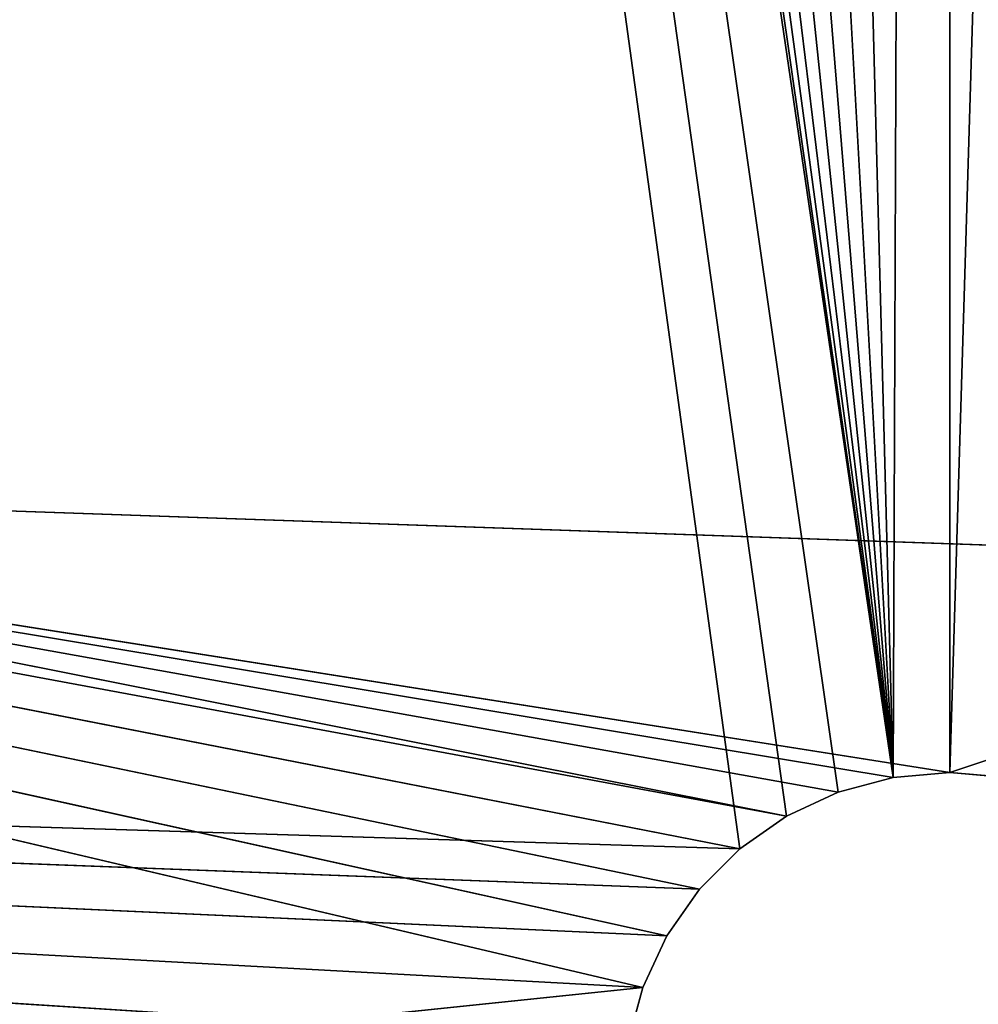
# Model space of a CAD drawing. Header units: centimetres. Extents: x 0 to 14.5, y 0 to 14.5.
# Tile 8 of 75: x 6.894 to 7.261, y 0.286 to 0.663. Entities that reach past the tile are written whole.
import ezdxf

# ---------------------------------------------------------------- set-up
doc = ezdxf.new("R2010")
doc.units = ezdxf.units.CM
doc.header["$LTSCALE"] = 2.54
doc.layers.get('0').update_dxf_attribs({"true_color": 0xff5454})

# ---------------------------------------------------------------- blocks, each defined once
blk = doc.blocks.new('Stojak na r_czniki papierowe ARPE.STL')
at = {"color": 0}
for p, q in [((6.2455, 7.07288, 0.35), (7.22829, 0.3731, 0.35)), ((6.2455, 7.07288, 0.35), (7.22829, 0.3731, 0.35)), ((6.2455, 7.07288, 0.35), (7.20725, 0.36746, 0.35)), ((7.16965, 0.34576, 0.35), (6.2455, 7.07288, 0.35)), ((7.16965, 0.34576, 0.35), (6.2455, 7.07288, 0.35)), ((7.1875, 0.35825, 0.35), (6.2455, 7.07288, 0.35)), ((7.1875, 0.35825, 0.35), (6.2455, 7.07288, 0.35)), ((6.2455, 7.07288, 0.35), (7.20725, 0.36746, 0.35)), ((6.29151, 6.90114, 0.35), (7.22829, 0.3731, 0.35)), ((6.29151, 6.90114, 0.35), (7.22829, 0.3731, 0.35)), ((6.36665, 6.74, 0.35), (7.22829, 0.3731, 0.35)), ((6.36665, 6.74, 0.35), (7.22829, 0.3731, 0.35)), ((6.46863, 6.59436, 0.35), (7.22829, 0.3731, 0.35)), ((6.46863, 6.59436, 0.35), (7.22829, 0.3731, 0.35)), ((6.59436, 6.46863, 0.35), (7.22829, 0.3731, 0.35)), ((6.59436, 6.46863, 0.35), (7.22829, 0.3731, 0.35)), ((6.74, 6.36665, 0.35), (7.22829, 0.3731, 0.35)), ((6.74, 6.36665, 0.35), (7.22829, 0.3731, 0.35)), ((7.22829, 0.3731, 0.35), (6.90114, 6.29151, 0.35)), ((7.22829, 0.3731, 0.35), (6.90114, 6.29151, 0.35)), ((7.07288, 6.2455, 0.35), (7.22829, 0.3731, 0.35)), ((7.07288, 6.2455, 0.35), (7.22829, 0.3731, 0.35)), ((7.42712, 6.2455, 0.35), (7.25, 0.375, 0.35)), ((7.42712, 6.2455, 0.35), (7.25, 0.375, 0.35)), ((7.25, 6.23, 0.35), (7.22829, 0.3731, 0.35)), ((7.25, 6.23, 0.35), (7.22829, 0.3731, 0.35)), ((7.25, 6.23, 0.35), (7.25, 0.375, 0.35)), ((7.25, 6.23, 0.35), (7.25, 0.375, 0.35)), ((7.14175, 0.3125, 0.1), (5.60493, 0.65199, 0.1)), ((5.60493, 0.65199, 0.1), (7.15424, 0.33035, 0.1)), ((7.1875, 0.35825, 0.1), (5.60493, 0.65199, 0.1)), ((7.1875, 0.35825, 0.1), (5.60493, 0.65199, 0.1)), ((7.16965, 0.34576, 0.1), (5.60493, 0.65199, 0.1)), ((7.16965, 0.34576, 0.1), (5.60493, 0.65199, 0.1)), ((5.60493, 0.65199, 0.1), (7.15424, 0.33035, 0.1)), ((7.13254, 0.29275, 0.1), (5.60493, 0.65199, 0.1)), ((7.14175, 0.3125, 0.1), (5.60493, 0.65199, 0.1)), ((7.13254, 0.29275, 0.1), (5.60493, 0.65199, 0.1)), ((7.22829, 0.3731, 0.1), (6.53921, 0.48725, 0.1)), ((6.53921, 0.48725, 0.1), (7.25, 0.375, 0.1)), ((6.53921, 0.48725, 0.1), (7.25, 0.375, 0.1)), ((6.53921, 0.48725, 0.1), (7.48732, 0.45414, 0.1)), ((7.20725, 0.36746, 0.1), (6.53921, 0.48725, 0.1)), ((7.22829, 0.3731, 0.1), (6.53921, 0.48725, 0.1)), ((7.20725, 0.36746, 0.1), (6.53921, 0.48725, 0.1)), ((7.1875, 0.35825, 0.1), (6.53921, 0.48725, 0.1)), ((7.1875, 0.35825, 0.1), (6.53921, 0.48725, 0.1)), ((7.48732, 0.45414), (6.53921, 0.48725)), ((7.48732, 0.45414), (6.53921, 0.48725)), ((7.48732, 0.45414), (6.53921, 0.48725, 0.1)), ((7.48732, 0.45414), (6.53921, 0.48725, 0.1)), ((6.53921, 0.48725, 0.1), (7.48732, 0.45414, 0.1)), ((7.48732, 0.45414, 0.1), (7.25, 0.375, 0.1)), ((7.48732, 0.45414, 0.1), (7.25, 0.375, 0.1)), ((7.14175, 0.3125, 0.35), (4.82212, 0.41861, 0.35)), ((4.82212, 0.41861, 0.35), (7.13254, 0.29275, 0.35)), ((7.1269, 0.27171, 0.35), (4.82212, 0.41861, 0.35)), ((7.1269, 0.27171, 0.35), (4.82212, 0.41861, 0.35)), ((4.82212, 0.41861, 0.35), (7.13254, 0.29275, 0.35)), ((7.15424, 0.33035, 0.35), (4.82212, 0.41861, 0.35)), ((7.14175, 0.3125, 0.35), (4.82212, 0.41861, 0.35)), ((7.15424, 0.33035, 0.35), (4.82212, 0.41861, 0.35)), ((7.16965, 0.34576, 0.35), (4.82212, 0.41861, 0.35)), ((7.16965, 0.34576, 0.35), (4.82212, 0.41861, 0.35)), ((7.20725, 0.36746, 0.35), (7.22829, 0.3731, 0.35)), ((7.22829, 0.3731, 0.1), (7.20725, 0.36746, 0.1)), ((7.20725, 0.36746, 0.1), (7.22829, 0.3731, 0.35)), ((7.20725, 0.36746, 0.35), (7.22829, 0.3731, 0.35)), ((7.20725, 0.36746, 0.1), (7.22829, 0.3731, 0.35)), ((7.22829, 0.3731, 0.1), (7.20725, 0.36746, 0.1)), ((7.22829, 0.3731, 0.35), (7.25, 0.375, 0.35)), ((7.25, 0.375, 0.1), (7.22829, 0.3731, 0.1)), ((7.22829, 0.3731, 0.1), (7.25, 0.375, 0.35)), ((7.22829, 0.3731, 0.35), (7.25, 0.375, 0.35)), ((7.22829, 0.3731, 0.1), (7.25, 0.375, 0.35)), ((7.25, 0.375, 0.1), (7.22829, 0.3731, 0.1)), ((7.22829, 0.3731, 0.1), (7.22829, 0.3731, 0.35)), ((7.22829, 0.3731, 0.1), (7.22829, 0.3731, 0.35)), ((7.25, 0.375, 0.35), (7.27171, 0.3731, 0.35)), ((7.27171, 0.3731, 0.1), (7.25, 0.375, 0.1)), ((7.25, 0.375, 0.1), (7.25, 0.375, 0.35)), ((7.25, 0.375, 0.1), (7.25, 0.375, 0.35)), ((7.25, 0.375, 0.1), (7.27171, 0.3731, 0.35)), ((7.25, 0.375, 0.35), (7.27171, 0.3731, 0.35)), ((7.25, 0.375, 0.1), (7.27171, 0.3731, 0.35)), ((7.27171, 0.3731, 0.1), (7.25, 0.375, 0.1)), ((7.1875, 0.35825, 0.35), (7.20725, 0.36746, 0.35)), ((7.20725, 0.36746, 0.1), (7.1875, 0.35825, 0.1)), ((7.1875, 0.35825, 0.1), (7.20725, 0.36746, 0.35)), ((7.1875, 0.35825, 0.35), (7.20725, 0.36746, 0.35)), ((7.1875, 0.35825, 0.1), (7.20725, 0.36746, 0.35)), ((7.20725, 0.36746, 0.1), (7.1875, 0.35825, 0.1)), ((7.20725, 0.36746, 0.1), (7.20725, 0.36746, 0.35)), ((7.20725, 0.36746, 0.1), (7.20725, 0.36746, 0.35)), ((7.16965, 0.34576, 0.35), (7.1875, 0.35825, 0.35)), ((7.1875, 0.35825, 0.1), (7.16965, 0.34576, 0.1)), ((7.16965, 0.34576, 0.1), (7.1875, 0.35825, 0.35)), ((7.16965, 0.34576, 0.35), (7.1875, 0.35825, 0.35)), ((7.16965, 0.34576, 0.1), (7.1875, 0.35825, 0.35)), ((7.1875, 0.35825, 0.1), (7.16965, 0.34576, 0.1)), ((7.1875, 0.35825, 0.1), (7.1875, 0.35825, 0.35)), ((7.1875, 0.35825, 0.1), (7.1875, 0.35825, 0.35)), ((7.15424, 0.33035, 0.35), (7.16965, 0.34576, 0.35)), ((7.16965, 0.34576, 0.1), (7.15424, 0.33035, 0.1)), ((7.15424, 0.33035, 0.1), (7.16965, 0.34576, 0.35)), ((7.15424, 0.33035, 0.35), (7.16965, 0.34576, 0.35)), ((7.15424, 0.33035, 0.1), (7.16965, 0.34576, 0.35)), ((7.16965, 0.34576, 0.1), (7.15424, 0.33035, 0.1)), ((7.16965, 0.34576, 0.1), (7.16965, 0.34576, 0.35)), ((7.16965, 0.34576, 0.1), (7.16965, 0.34576, 0.35)), ((7.14175, 0.3125, 0.35), (7.15424, 0.33035, 0.35)), ((7.15424, 0.33035, 0.1), (7.14175, 0.3125, 0.1)), ((7.14175, 0.3125, 0.1), (7.15424, 0.33035, 0.35)), ((7.14175, 0.3125, 0.35), (7.15424, 0.33035, 0.35)), ((7.14175, 0.3125, 0.1), (7.15424, 0.33035, 0.35)), ((7.15424, 0.33035, 0.1), (7.14175, 0.3125, 0.1)), ((7.15424, 0.33035, 0.1), (7.15424, 0.33035, 0.35)), ((7.15424, 0.33035, 0.1), (7.15424, 0.33035, 0.35)), ((7.13254, 0.29275, 0.35), (7.14175, 0.3125, 0.35)), ((7.14175, 0.3125, 0.1), (7.13254, 0.29275, 0.1)), ((7.13254, 0.29275, 0.1), (7.14175, 0.3125, 0.35)), ((7.13254, 0.29275, 0.35), (7.14175, 0.3125, 0.35)), ((7.13254, 0.29275, 0.1), (7.14175, 0.3125, 0.35)), ((7.14175, 0.3125, 0.1), (7.13254, 0.29275, 0.1)), ((7.14175, 0.3125, 0.1), (7.14175, 0.3125, 0.35)), ((7.14175, 0.3125, 0.1), (7.14175, 0.3125, 0.35)), ((5.77494, 0.15164, 0.1), (7.13254, 0.29275, 0.1)), ((5.77494, 0.15164, 0.1), (7.13254, 0.29275, 0.1)), ((7.1269, 0.27171, 0.35), (7.13254, 0.29275, 0.35)), ((7.13254, 0.29275, 0.1), (7.1269, 0.27171, 0.1)), ((7.1269, 0.27171, 0.1), (7.13254, 0.29275, 0.35)), ((7.1269, 0.27171, 0.35), (7.13254, 0.29275, 0.35)), ((7.1269, 0.27171, 0.1), (7.13254, 0.29275, 0.35)), ((7.13254, 0.29275, 0.1), (7.1269, 0.27171, 0.1)), ((7.13254, 0.29275, 0.1), (7.13254, 0.29275, 0.35)), ((7.13254, 0.29275, 0.1), (7.13254, 0.29275, 0.35))]:
    blk.add_line(p, q, dxfattribs=at)
mesh = blk.add_polyface(dxfattribs=at)
corners = [(7.22829, 14.1269, 0.35), (3.91453, 0.81283, 0.35), (4.82212, 0.41861, 0.35)]
mesh.append_faces([[corners[k] for k in face] for face in [(0, 1, 2)]], dxfattribs={"color": 0})
mesh = blk.add_polyface(dxfattribs=at)
corners = [(7.25, 14.125, 0.35), (7.22829, 14.1269, 0.35), (4.82212, 0.41861, 0.35)]
mesh.append_faces([[corners[k] for k in face] for face in [(0, 1, 2)]], dxfattribs={"color": 0})
mesh = blk.add_polyface(dxfattribs=at)
corners = [(7.25, 14.125, 0.35), (4.82212, 0.41861, 0.35), (6.2455, 7.42712, 0.35)]
mesh.append_faces([[corners[k] for k in face] for face in [(0, 1, 2)]], dxfattribs={"color": 0})
mesh = blk.add_polyface(dxfattribs=at)
corners = [(7.25, 7.25), (5.60493, 0.65199), (4.70267, 0.94515)]
mesh.append_faces([[corners[k] for k in face] for face in [(0, 1, 2)]], dxfattribs={"color": 0})
mesh = blk.add_polyface(dxfattribs=at)
corners = [(7.25, 7.25), (6.53921, 0.48725), (5.60493, 0.65199)]
mesh.append_faces([[corners[k] for k in face] for face in [(0, 1, 2)]], dxfattribs={"color": 0})
mesh = blk.add_polyface(dxfattribs=at)
corners = [(7.48732, 0.45414), (6.53921, 0.48725), (7.25, 7.25)]
mesh.append_faces([[corners[k] for k in face] for face in [(0, 1, 2)]], dxfattribs={"color": 0})
mesh = blk.add_polyface(dxfattribs=at)
corners = [(9.35132, 0.78282), (8.43081, 0.55331), (7.25, 7.25)]
mesh.append_faces([[corners[k] for k in face] for face in [(0, 1, 2)]], dxfattribs={"color": 0})
mesh = blk.add_polyface(dxfattribs=at)
corners = [(8.43081, 0.55331), (7.48732, 0.45414), (7.25, 7.25)]
mesh.append_faces([[corners[k] for k in face] for face in [(0, 1, 2)]], dxfattribs={"color": 0})
mesh = blk.add_polyface(dxfattribs=at)
corners = [(7.16965, 0.34576, 0.35), (6.2455, 7.07288, 0.35), (4.82212, 0.41861, 0.35)]
mesh.append_faces([[corners[k] for k in face] for face in [(0, 1, 2)]], dxfattribs={"color": 0})
mesh = blk.add_polyface(dxfattribs=at)
corners = [(7.22829, 0.3731, 0.35), (6.29151, 6.90114, 0.35), (6.2455, 7.07288, 0.35)]
mesh.append_faces([[corners[k] for k in face] for face in [(0, 1, 2)]], dxfattribs={"color": 0})
mesh = blk.add_polyface(dxfattribs=at)
corners = [(7.22829, 0.3731, 0.35), (6.2455, 7.07288, 0.35), (7.20725, 0.36746, 0.35)]
mesh.append_faces([[corners[k] for k in face] for face in [(0, 1, 2)]], dxfattribs={"color": 0})
mesh = blk.add_polyface(dxfattribs=at)
corners = [(7.1875, 0.35825, 0.35), (6.2455, 7.07288, 0.35), (7.16965, 0.34576, 0.35)]
mesh.append_faces([[corners[k] for k in face] for face in [(0, 1, 2)]], dxfattribs={"color": 0})
mesh = blk.add_polyface(dxfattribs=at)
corners = [(7.20725, 0.36746, 0.35), (6.2455, 7.07288, 0.35), (7.1875, 0.35825, 0.35)]
mesh.append_faces([[corners[k] for k in face] for face in [(0, 1, 2)]], dxfattribs={"color": 0})
mesh = blk.add_polyface(dxfattribs=at)
corners = [(7.22829, 0.3731, 0.35), (6.36665, 6.74, 0.35), (6.29151, 6.90114, 0.35)]
mesh.append_faces([[corners[k] for k in face] for face in [(0, 1, 2)]], dxfattribs={"color": 0})
mesh = blk.add_polyface(dxfattribs=at)
corners = [(7.22829, 0.3731, 0.35), (6.46863, 6.59436, 0.35), (6.36665, 6.74, 0.35)]
mesh.append_faces([[corners[k] for k in face] for face in [(0, 1, 2)]], dxfattribs={"color": 0})
mesh = blk.add_polyface(dxfattribs=at)
corners = [(7.22829, 0.3731, 0.35), (6.59436, 6.46863, 0.35), (6.46863, 6.59436, 0.35)]
mesh.append_faces([[corners[k] for k in face] for face in [(0, 1, 2)]], dxfattribs={"color": 0})
mesh = blk.add_polyface(dxfattribs=at)
corners = [(7.22829, 0.3731, 0.35), (6.74, 6.36665, 0.35), (6.59436, 6.46863, 0.35)]
mesh.append_faces([[corners[k] for k in face] for face in [(0, 1, 2)]], dxfattribs={"color": 0})
mesh = blk.add_polyface(dxfattribs=at)
corners = [(7.22829, 0.3731, 0.35), (6.90114, 6.29151, 0.35), (6.74, 6.36665, 0.35)]
mesh.append_faces([[corners[k] for k in face] for face in [(0, 1, 2)]], dxfattribs={"color": 0})
mesh = blk.add_polyface(dxfattribs=at)
corners = [(7.22829, 0.3731, 0.35), (7.07288, 6.2455, 0.35), (6.90114, 6.29151, 0.35)]
mesh.append_faces([[corners[k] for k in face] for face in [(0, 1, 2)]], dxfattribs={"color": 0})
mesh = blk.add_polyface(dxfattribs=at)
corners = [(7.25, 6.23, 0.35), (7.07288, 6.2455, 0.35), (7.22829, 0.3731, 0.35)]
mesh.append_faces([[corners[k] for k in face] for face in [(0, 1, 2)]], dxfattribs={"color": 0})
mesh = blk.add_polyface(dxfattribs=at)
corners = [(7.42712, 6.2455, 0.35), (7.25, 0.375, 0.35), (7.27171, 0.3731, 0.35)]
mesh.append_faces([[corners[k] for k in face] for face in [(0, 1, 2)]], dxfattribs={"color": 0})
mesh = blk.add_polyface(dxfattribs=at)
corners = [(7.42712, 6.2455, 0.35), (7.25, 6.23, 0.35), (7.25, 0.375, 0.35)]
mesh.append_faces([[corners[k] for k in face] for face in [(0, 1, 2)]], dxfattribs={"color": 0})
mesh = blk.add_polyface(dxfattribs=at)
corners = [(7.25, 6.23, 0.35), (7.22829, 0.3731, 0.35), (7.25, 0.375, 0.35)]
mesh.append_faces([[corners[k] for k in face] for face in [(0, 1, 2)]], dxfattribs={"color": 0})
mesh = blk.add_polyface(dxfattribs=at)
corners = [(7.15424, 0.33035, 0.1), (7.14175, 0.3125, 0.1), (5.60493, 0.65199, 0.1)]
mesh.append_faces([[corners[k] for k in face] for face in [(0, 1, 2)]], dxfattribs={"color": 0})
mesh = blk.add_polyface(dxfattribs=at)
corners = [(7.1875, 0.35825, 0.1), (5.60493, 0.65199, 0.1), (6.53921, 0.48725, 0.1)]
mesh.append_faces([[corners[k] for k in face] for face in [(0, 1, 2)]], dxfattribs={"color": 0})
mesh = blk.add_polyface(dxfattribs=at)
corners = [(7.1875, 0.35825, 0.1), (7.16965, 0.34576, 0.1), (5.60493, 0.65199, 0.1)]
mesh.append_faces([[corners[k] for k in face] for face in [(0, 1, 2)]], dxfattribs={"color": 0})
mesh = blk.add_polyface(dxfattribs=at)
corners = [(7.16965, 0.34576, 0.1), (7.15424, 0.33035, 0.1), (5.60493, 0.65199, 0.1)]
mesh.append_faces([[corners[k] for k in face] for face in [(0, 1, 2)]], dxfattribs={"color": 0})
mesh = blk.add_polyface(dxfattribs=at)
corners = [(7.14175, 0.3125, 0.1), (7.13254, 0.29275, 0.1), (5.60493, 0.65199, 0.1)]
mesh.append_faces([[corners[k] for k in face] for face in [(0, 1, 2)]], dxfattribs={"color": 0})
mesh = blk.add_polyface(dxfattribs=at)
corners = [(7.13254, 0.29275, 0.1), (5.77494, 0.15164, 0.1), (5.60493, 0.65199, 0.1)]
mesh.append_faces([[corners[k] for k in face] for face in [(0, 1, 2)]], dxfattribs={"color": 0})
mesh = blk.add_polyface(dxfattribs=at)
corners = [(7.25, 0.375, 0.1), (7.22829, 0.3731, 0.1), (6.53921, 0.48725, 0.1)]
mesh.append_faces([[corners[k] for k in face] for face in [(0, 1, 2)]], dxfattribs={"color": 0})
mesh = blk.add_polyface(dxfattribs=at)
corners = [(7.48732, 0.45414, 0.1), (7.25, 0.375, 0.1), (6.53921, 0.48725, 0.1)]
mesh.append_faces([[corners[k] for k in face] for face in [(0, 1, 2)]], dxfattribs={"color": 0})
mesh = blk.add_polyface(dxfattribs=at)
corners = [(7.22829, 0.3731, 0.1), (7.20725, 0.36746, 0.1), (6.53921, 0.48725, 0.1)]
mesh.append_faces([[corners[k] for k in face] for face in [(0, 1, 2)]], dxfattribs={"color": 0})
mesh = blk.add_polyface(dxfattribs=at)
corners = [(7.20725, 0.36746, 0.1), (7.1875, 0.35825, 0.1), (6.53921, 0.48725, 0.1)]
mesh.append_faces([[corners[k] for k in face] for face in [(0, 1, 2)]], dxfattribs={"color": 0})
mesh = blk.add_polyface(dxfattribs=at)
corners = [(6.53921, 0.48725, 0.1), (6.53921, 0.48725), (7.48732, 0.45414)]
mesh.append_faces([[corners[k] for k in face] for face in [(0, 1, 2)]], dxfattribs={"color": 0})
mesh = blk.add_polyface(dxfattribs=at)
corners = [(6.53921, 0.48725, 0.1), (7.48732, 0.45414), (7.48732, 0.45414, 0.1)]
mesh.append_faces([[corners[k] for k in face] for face in [(0, 1, 2)]], dxfattribs={"color": 0})
mesh = blk.add_polyface(dxfattribs=at)
corners = [(7.48732, 0.45414, 0.1), (7.27171, 0.3731, 0.1), (7.25, 0.375, 0.1)]
mesh.append_faces([[corners[k] for k in face] for face in [(0, 1, 2)]], dxfattribs={"color": 0})
mesh = blk.add_polyface(dxfattribs=at)
corners = [(7.14175, 0.3125, 0.35), (4.82212, 0.41861, 0.35), (7.13254, 0.29275, 0.35)]
mesh.append_faces([[corners[k] for k in face] for face in [(0, 1, 2)]], dxfattribs={"color": 0})
mesh = blk.add_polyface(dxfattribs=at)
corners = [(7.125, 0.25, 0.35), (4.82212, 0.41861, 0.35), (5.77494, 0.15164, 0.35)]
mesh.append_faces([[corners[k] for k in face] for face in [(0, 1, 2)]], dxfattribs={"color": 0})
mesh = blk.add_polyface(dxfattribs=at)
corners = [(7.1269, 0.27171, 0.35), (4.82212, 0.41861, 0.35), (7.125, 0.25, 0.35)]
mesh.append_faces([[corners[k] for k in face] for face in [(0, 1, 2)]], dxfattribs={"color": 0})
mesh = blk.add_polyface(dxfattribs=at)
corners = [(7.13254, 0.29275, 0.35), (4.82212, 0.41861, 0.35), (7.1269, 0.27171, 0.35)]
mesh.append_faces([[corners[k] for k in face] for face in [(0, 1, 2)]], dxfattribs={"color": 0})
mesh = blk.add_polyface(dxfattribs=at)
corners = [(7.15424, 0.33035, 0.35), (4.82212, 0.41861, 0.35), (7.14175, 0.3125, 0.35)]
mesh.append_faces([[corners[k] for k in face] for face in [(0, 1, 2)]], dxfattribs={"color": 0})
mesh = blk.add_polyface(dxfattribs=at)
corners = [(7.16965, 0.34576, 0.35), (4.82212, 0.41861, 0.35), (7.15424, 0.33035, 0.35)]
mesh.append_faces([[corners[k] for k in face] for face in [(0, 1, 2)]], dxfattribs={"color": 0})
mesh = blk.add_polyface(dxfattribs=at)
corners = [(7.20725, 0.36746, 0.35), (7.20725, 0.36746, 0.1), (7.22829, 0.3731, 0.35)]
mesh.append_faces([[corners[k] for k in face] for face in [(0, 1, 2)]], dxfattribs={"color": 0})
mesh = blk.add_polyface(dxfattribs=at)
corners = [(7.22829, 0.3731, 0.35), (7.20725, 0.36746, 0.1), (7.22829, 0.3731, 0.1)]
mesh.append_faces([[corners[k] for k in face] for face in [(0, 1, 2)]], dxfattribs={"color": 0})
mesh = blk.add_polyface(dxfattribs=at)
corners = [(7.22829, 0.3731, 0.35), (7.22829, 0.3731, 0.1), (7.25, 0.375, 0.35)]
mesh.append_faces([[corners[k] for k in face] for face in [(0, 1, 2)]], dxfattribs={"color": 0})
mesh = blk.add_polyface(dxfattribs=at)
corners = [(7.25, 0.375, 0.35), (7.22829, 0.3731, 0.1), (7.25, 0.375, 0.1)]
mesh.append_faces([[corners[k] for k in face] for face in [(0, 1, 2)]], dxfattribs={"color": 0})
mesh = blk.add_polyface(dxfattribs=at)
corners = [(7.25, 0.375, 0.35), (7.25, 0.375, 0.1), (7.27171, 0.3731, 0.35)]
mesh.append_faces([[corners[k] for k in face] for face in [(0, 1, 2)]], dxfattribs={"color": 0})
mesh = blk.add_polyface(dxfattribs=at)
corners = [(7.27171, 0.3731, 0.35), (7.25, 0.375, 0.1), (7.27171, 0.3731, 0.1)]
mesh.append_faces([[corners[k] for k in face] for face in [(0, 1, 2)]], dxfattribs={"color": 0})
mesh = blk.add_polyface(dxfattribs=at)
corners = [(7.1875, 0.35825, 0.35), (7.1875, 0.35825, 0.1), (7.20725, 0.36746, 0.35)]
mesh.append_faces([[corners[k] for k in face] for face in [(0, 1, 2)]], dxfattribs={"color": 0})
mesh = blk.add_polyface(dxfattribs=at)
corners = [(7.20725, 0.36746, 0.35), (7.1875, 0.35825, 0.1), (7.20725, 0.36746, 0.1)]
mesh.append_faces([[corners[k] for k in face] for face in [(0, 1, 2)]], dxfattribs={"color": 0})
mesh = blk.add_polyface(dxfattribs=at)
corners = [(7.16965, 0.34576, 0.35), (7.16965, 0.34576, 0.1), (7.1875, 0.35825, 0.35)]
mesh.append_faces([[corners[k] for k in face] for face in [(0, 1, 2)]], dxfattribs={"color": 0})
mesh = blk.add_polyface(dxfattribs=at)
corners = [(7.1875, 0.35825, 0.35), (7.16965, 0.34576, 0.1), (7.1875, 0.35825, 0.1)]
mesh.append_faces([[corners[k] for k in face] for face in [(0, 1, 2)]], dxfattribs={"color": 0})
mesh = blk.add_polyface(dxfattribs=at)
corners = [(7.16965, 0.34576, 0.35), (7.15424, 0.33035, 0.35), (7.15424, 0.33035, 0.1)]
mesh.append_faces([[corners[k] for k in face] for face in [(0, 1, 2)]], dxfattribs={"color": 0})
mesh = blk.add_polyface(dxfattribs=at)
corners = [(7.16965, 0.34576, 0.35), (7.15424, 0.33035, 0.1), (7.16965, 0.34576, 0.1)]
mesh.append_faces([[corners[k] for k in face] for face in [(0, 1, 2)]], dxfattribs={"color": 0})
mesh = blk.add_polyface(dxfattribs=at)
corners = [(7.15424, 0.33035, 0.35), (7.14175, 0.3125, 0.35), (7.14175, 0.3125, 0.1)]
mesh.append_faces([[corners[k] for k in face] for face in [(0, 1, 2)]], dxfattribs={"color": 0})
mesh = blk.add_polyface(dxfattribs=at)
corners = [(7.15424, 0.33035, 0.35), (7.14175, 0.3125, 0.1), (7.15424, 0.33035, 0.1)]
mesh.append_faces([[corners[k] for k in face] for face in [(0, 1, 2)]], dxfattribs={"color": 0})
mesh = blk.add_polyface(dxfattribs=at)
corners = [(7.14175, 0.3125, 0.35), (7.13254, 0.29275, 0.35), (7.13254, 0.29275, 0.1)]
mesh.append_faces([[corners[k] for k in face] for face in [(0, 1, 2)]], dxfattribs={"color": 0})
mesh = blk.add_polyface(dxfattribs=at)
corners = [(7.14175, 0.3125, 0.35), (7.13254, 0.29275, 0.1), (7.14175, 0.3125, 0.1)]
mesh.append_faces([[corners[k] for k in face] for face in [(0, 1, 2)]], dxfattribs={"color": 0})
mesh = blk.add_polyface(dxfattribs=at)
corners = [(7.13254, 0.29275, 0.1), (7.1269, 0.27171, 0.1), (5.77494, 0.15164, 0.1)]
mesh.append_faces([[corners[k] for k in face] for face in [(0, 1, 2)]], dxfattribs={"color": 0})
mesh = blk.add_polyface(dxfattribs=at)
corners = [(7.13254, 0.29275, 0.35), (7.1269, 0.27171, 0.35), (7.1269, 0.27171, 0.1)]
mesh.append_faces([[corners[k] for k in face] for face in [(0, 1, 2)]], dxfattribs={"color": 0})
mesh = blk.add_polyface(dxfattribs=at)
corners = [(7.13254, 0.29275, 0.35), (7.1269, 0.27171, 0.1), (7.13254, 0.29275, 0.1)]
mesh.append_faces([[corners[k] for k in face] for face in [(0, 1, 2)]], dxfattribs={"color": 0})

msp = doc.modelspace()

# ---------------------------------------------------------------- block references
at = {"color": 0}
msp.add_blockref('Stojak na r_czniki papierowe ARPE.STL', (0, 0), dxfattribs=at)

doc.saveas('drawing.dxf')
